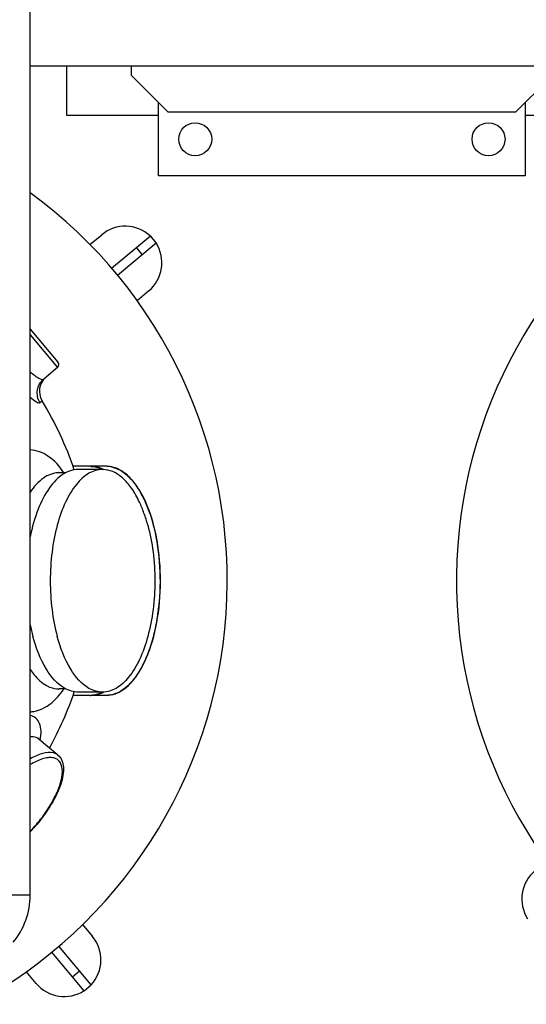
# Model space of a CAD drawing. Header units: metres. Extents: x 70279.8 to 70377.7, y 409251.8 to 409331.5.
# Tile 104 of 244: x 70312.374 to 70312.651, y 409313.354 to 409313.891. Entities that reach past the tile are written whole.
import ezdxf

# ---------------------------------------------------------------- set-up
doc = ezdxf.new("R2010")
doc.units = ezdxf.units.M
for name, color, linetype in [('02___PRT_ALL_AXES', 7, 'Continuous'), ('1_AXES', 7, 'Continuous'), ('7_ALL_FEATURES', 7, 'Continuous'), ('AX', 7, 'Continuous')]:
    doc.layers.add(name, color=color, linetype=linetype)

# ---------------------------------------------------------------- blocks, each defined once
blk = doc.blocks.new('PASS UNIT_20170322')
at = {"linetype": 'Continuous'}
for p, q in [((4713.39, 108.25), (4721.97, 118.48)), ((4942.7, 123.38), (4924.95, 108.49)), ((4945.81, 123.38), (4927.77, 108.24)), ((4905.8, 118.1), (4906.77, 116.94)), ((4924.95, 108.49), (4918.61, 116.05)), ((4584.74, 93.89), (4605.86, 111.61)), ((4587.95, 90.06), (4609.08, 107.78)), ((4749.5, 103.96), (4749.5, 107.54)), ((4867.5, 103.98), (4867.5, 107.54)), ((4592.4, 100.31), (4595.61, 96.48)), ((4746, 90.75), (4746, 100.02)), ((4747.75, 83.96), (4747.75, 97.2)), ((4869.25, 83.96), (4869.25, 97.2)), ((4871, 90.75), (4871, 100.02)), ((4584.74, 93.89), (4587.95, 90.06)), ((4746, 81.92), (4746, 90.31)), ((4871, 81.92), (4871, 90.31)), ((4747.71, 83.94), (4747.74, 83.87)), ((4869.25, 83.87), (4869.29, 83.94)), ((4975.27, 75.74), (4992.99, 54.62)), ((4979.1, 78.96), (4996.82, 57.83)), ((4986.57, 62.28), (4990.4, 65.49)), ((5084.5, 68.38), (5064.5, 48.38)), ((5089.5, 68.38), (5084.5, 68.38)), ((4992.99, 54.62), (4996.82, 57.83)), ((5064.5, 48.38), (5064.5, -141.62)), ((5064.5, -141.62), (5084.5, -161.62)), ((5062.5, -196.62), (5062.5, -146.62))]:
    blk.add_line(p, q, dxfattribs=at)
for centre, radius, start, end in [((4601.67, 104.83), 20, 130, 212.8192), ((4732.98, 188.39), 89.47, 226.6104, 230.0077), ((4731.81, 187), 87.48, 226.6522, 230.0076), ((4717.66, 122.09), 5.62, 320.0197, 327.9103), ((4717.57, 122.15), 5.73, 327.9012, 329.3242), ((4804.22, 25.35), 100.01, 101.4086, 105.125), ((4911.97, 108.4), 10, 40, 121.3294), ((4808.5, 278.38), 189, 241.136, 251.305), ((4808.5, 278.38), 189, 288.6909, 301.3294), ((4854.49, 107.53), 13.01, 0.0008, 2.5216), ((4926.48, 109.77), 2, 220, 310), ((4601.67, 104.83), 20, 227.1808, 310), ((4760.15, 90.75), 14.15, 180, 180.3815), ((4759.76, 90.75), 13.76, 180, 180.3845), ((4760.17, 90.75), 14.17, 180.3817, 181.783), ((4759.77, 90.75), 13.77, 180.3848, 181.8331), ((4759.77, 90.31), 13.77, 178.7468, 179.9999), ((4857.22, 90.75), 13.78, 358.1661, 359.0909), ((4856.83, 90.75), 14.17, 358.2162, 359.091), ((4856.84, 90.75), 14.16, 359.0911, 359.9999), ((4857.24, 90.75), 13.76, 359.0909, 359.9999), ((4857.22, 90.31), 13.77, 360, 0.9029), ((4762.6, 91.11), 16.73, 200.6244, 205.7479), ((4762.45, 91.34), 16.53, 200.8001, 201.5195), ((4763.19, 91.64), 17.33, 201.5542, 206.4572), ((4763.53, 91.55), 17.75, 205.7154, 207.2687), ((4763.62, 92.03), 17.85, 206.6103, 206.9716), ((4763.94, 92), 18.16, 206.4244, 206.8943), ((4853.47, 91.54), 17.75, 332.6671, 334.3406), ((4853.06, 92), 18.16, 333.0858, 333.5754), ((4853.38, 92.03), 17.85, 333.0284, 333.3897), ((4857.1, 81.93), 13.9, 353.6593, 356.8895), ((4857.21, 81.92), 13.79, 356.8921, 359.9987), ((4982.05, 71.55), 20, 317.1808, 40), ((4762.28, 82.44), 16.35, 200.1076, 200.5857), ((4761.99, 82.48), 16.07, 200.5858, 201.0568), ((4856.45, 82.04), 14.55, 347.2198, 347.828), ((4856.7, 81.99), 14.3, 347.8194, 351.8576), ((4856.96, 81.95), 14.04, 351.8665, 353.6606), ((4982.05, 71.55), 20, 220, 302.8192), ((4634.95, -164.79), 20, 40, 122.8192)]:
    blk.add_arc(centre, radius, start, end, dxfattribs=at)
for points, knots in [([(4713.39, 108.25), (4712.63, 107.34), (4710.54, 105.86), (4706.64, 105.09), (4702.21, 105.42), (4695.27, 107.27), (4685.98, 111.87), (4678.98, 116.91), (4675.48, 119.85)], [0, 0, 0, 0, 0.083426, 0.173038, 0.275395, 0.394042, 0.677432, 1, 1, 1, 1]), ([(4675.58, 119.97), (4678.21, 117.77), (4683.51, 113.81), (4691.6, 109.19), (4699.06, 106.38), (4705.31, 105.43), (4709.68, 106.77), (4711.51, 109.16), (4712.11, 111.37), (4712.05, 113.96), (4711.06, 118.15), (4709.49, 121.27), (4708.22, 123.38)], [0, 0, 0, 0, 0.184821, 0.355593, 0.500308, 0.611724, 0.692974, 0.729566, 0.76886, 0.814322, 0.867801, 1, 1, 1, 1]), ([(4713.39, 108.25), (4714.02, 109), (4715.22, 111.72), (4714.47, 117.23), (4712.62, 121.19), (4711.38, 123.38)], [0, 0, 0, 0, 0.184226, 0.530325, 1, 1, 1, 1]), ([(4721.5, 117.89), (4723.17, 117.59), (4726.26, 117.29), (4730.52, 117.98), (4733.74, 120.07), (4734.79, 122.26), (4735.07, 123.38)], [0, 0, 0, 0, 0.315191, 0.570755, 0.786307, 1, 1, 1, 1]), ([(4721.97, 118.48), (4722.05, 118.56), (4722.27, 118.8), (4722.54, 119.01), (4722.74, 119.1)], [0, 0, 0, 0, 0.334402, 1, 1, 1, 1]), ([(4722.5, 119.23), (4722.67, 119.51), (4723.3, 120.8), (4723.47, 122.28), (4723.43, 123.38)], [0, 0, 0, 0, 0.231252, 1, 1, 1, 1]), ([(4737.07, 123.38), (4737.09, 122.72), (4737.35, 119.99), (4738.31, 117.36), (4739.31, 115.54)], [0, 0, 0, 0, 0.242626, 1, 1, 1, 1]), ([(4747.75, 97.2), (4747.75, 98.45), (4748.12, 101.04), (4751.12, 107.9), (4761.33, 116.29), (4771.92, 120.22), (4778.12, 121.9)], [0, 0, 0, 0, 0.090616, 0.186418, 0.535377, 1, 1, 1, 1]), ([(4760.11, 123.38), (4759.14, 122.73), (4755.77, 120.25), (4752.81, 117.08), (4751.35, 114.42)], [0, 0, 0, 0, 0.279062, 1, 1, 1, 1]), ([(4869.25, 97.2), (4869.25, 100.05), (4866.97, 106.45), (4858.81, 113.85), (4846.99, 119.77), (4837.67, 122.35), (4832.58, 123.38)], [0, 0, 0, 0, 0.178647, 0.398802, 0.674721, 1, 1, 1, 1]), ([(4867.49, 108.11), (4867.36, 110.94), (4864.8, 117.21), (4859.82, 121.41), (4856.89, 123.38)], [0, 0, 0, 0, 0.445435, 1, 1, 1, 1]), ([(4867.5, 104.97), (4870.97, 107.36), (4876.87, 112.46), (4879.82, 119.98), (4879.93, 123.38)], [0, 0, 0, 0, 0.553581, 1, 1, 1, 1]), ([(4908.69, 123.38), (4907.76, 122.28), (4906.61, 120.8), (4905.67, 119), (4905.65, 118.27), (4905.8, 118.1)], [0, 0, 0, 0, 0.693591, 0.889676, 1, 1, 1, 1]), ([(4905.8, 118.1), (4907.77, 119.3), (4912.73, 120.34), (4917.13, 117.81), (4918.61, 116.05)], [0, 0, 0, 0, 0.501312, 1, 1, 1, 1]), ([(4922.58, 123.38), (4921.28, 121.91), (4919.67, 119.88), (4918.39, 117.35), (4918.39, 116.3), (4918.61, 116.05)], [0, 0, 0, 0, 0.682581, 0.883083, 1, 1, 1, 1]), ([(4739.31, 115.54), (4739.84, 114.57), (4742.54, 110.44), (4746.35, 107.14), (4749.5, 104.98)], [0, 0, 0, 0, 0.224951, 1, 1, 1, 1]), ([(4751.35, 114.42), (4751.05, 113.87), (4750.02, 111.72), (4749.5, 109.3), (4749.5, 107.54)], [0, 0, 0, 0, 0.262123, 1, 1, 1, 1]), ([(4747.75, 83.96), (4747.75, 85.21), (4748.12, 87.8), (4751.12, 94.65), (4761.33, 103.04), (4771.92, 106.97), (4778.12, 108.65)], [0, 0, 0, 0, 0.090616, 0.186418, 0.535377, 1, 1, 1, 1]), ([(4749.43, 108.1), (4749.39, 108.2), (4749.52, 107.73), (4749.5, 107.62), (4749.5, 107.54)], [0, 0, 0, 0, 0.536438, 1, 1, 1, 1]), ([(4869.25, 83.96), (4869.25, 86.51), (4867.48, 92.16), (4860.83, 99.05), (4851, 104.78), (4838.46, 109.13), (4823.99, 111.86), (4808.5, 112.79), (4793.01, 111.86), (4782.93, 109.96), (4778.12, 108.65)], [0, 0, 0, 0, 0.074511, 0.163666, 0.273667, 0.403643, 0.548713, 0.701822, 0.85493, 1, 1, 1, 1]), ([(4867.5, 107.54), (4867.5, 107.62), (4867.48, 107.73), (4867.61, 108.21), (4867.57, 108.11)], [0, 0, 0, 0, 0.446499, 1, 1, 1, 1]), ([(4746.95, 85.22), (4746.79, 85.63), (4746.25, 87.28), (4746, 89.02), (4746, 90.31)], [0, 0, 0, 0, 0.256104, 1, 1, 1, 1]), ([(4746.01, 90.31), (4746.02, 89.78), (4746.22, 87.62), (4746.92, 85.51), (4747.66, 84.04)], [0, 0, 0, 0, 0.243693, 1, 1, 1, 1]), ([(4870.99, 90.31), (4870.98, 89.77), (4870.78, 87.57), (4870.07, 85.42), (4869.33, 83.92)], [0, 0, 0, 0, 0.244403, 1, 1, 1, 1]), ([(4869.34, 84.04), (4869.59, 84.54), (4870.47, 86.53), (4870.94, 88.71), (4870.99, 90.31)], [0, 0, 0, 0, 0.260015, 1, 1, 1, 1]), ([(4869.47, 83.86), (4869.72, 84.38), (4870.58, 86.43), (4871, 88.67), (4871, 90.31)], [0, 0, 0, 0, 0.259636, 1, 1, 1, 1]), ([(4746.95, 76.83), (4746.79, 77.24), (4746.25, 78.89), (4746, 80.64), (4746, 81.92)], [0, 0, 0, 0, 0.256104, 1, 1, 1, 1]), ([(4746.97, 76.69), (4748.51, 72.6), (4753.63, 67.03), (4762.28, 61.72), (4774.15, 56.65), (4791.6, 52.77), (4813.78, 51.79), (4835.29, 54.47), (4851.33, 59.72), (4861.34, 65.76), (4866.71, 70.64), (4870.17, 76.06), (4871, 80.04), (4871, 81.92)], [0, 0, 0, 0, 0.091388, 0.148325, 0.212757, 0.359584, 0.519016, 0.674469, 0.810364, 0.867733, 0.91749, 0.960702, 1, 1, 1, 1]), ([(4838.88, 59.26), (4834.07, 57.95), (4823.99, 56.05), (4808.5, 55.12), (4793.01, 56.05), (4778.54, 58.78), (4766, 63.13), (4756.17, 68.86), (4749.52, 75.75), (4747.75, 81.4), (4747.75, 83.96)], [0, 0, 0, 0, 0.14507, 0.298178, 0.451287, 0.596357, 0.726333, 0.836334, 0.925489, 1, 1, 1, 1]), ([(4838.88, 59.26), (4841.1, 59.86), (4845.37, 61.19), (4852.19, 63.97), (4858.82, 67.66), (4864.61, 72.55), (4868.34, 78.01), (4869.25, 82.06), (4869.25, 83.96)], [0, 0, 0, 0, 0.166395, 0.321644, 0.530789, 0.710329, 0.863392, 1, 1, 1, 1]), ([(4870.65, 78.82), (4869.78, 74.99), (4865.77, 69.42), (4858.39, 64.01), (4847.88, 58.61), (4831.8, 54.07), (4810.71, 52.01), (4789.34, 53.38), (4772.71, 57.38), (4761.48, 62.37), (4753.31, 67.52), (4748.49, 72.83), (4746.99, 76.71)], [0, 0, 0, 0, 0.084161, 0.136651, 0.196618, 0.33586, 0.491545, 0.648819, 0.792478, 0.855362, 0.910919, 1, 1, 1, 1])]:
    blk.add_open_spline(points, degree=3, knots=knots, dxfattribs=at)
for points in [[(4747, 85.47), (4746.41, 87.01), (4746.06, 88.67), (4746.01, 90.31)], [(4746, 81.92), (4746, 80.2), (4746.33, 78.45), (4746.92, 76.82)]]:
    blk.add_open_spline(points, degree=3, dxfattribs=at)
at = {"layer": '02___PRT_ALL_AXES', "linetype": 'Continuous'}
for p, q in [((5062.5, 103.38), (5089.5, 103.38)), ((5062.5, 53.38), (5062.5, 103.38)), ((5029.5, 53.38), (5069.5, 53.38)), ((5029.5, -146.62), (5029.5, 53.38)), ((5069.5, -146.62), (5029.5, -146.62))]:
    blk.add_line(p, q, dxfattribs=at)
for centre in [(5049.5, 33.38), (5049.5, -126.62)]:
    blk.add_circle(centre, 9, dxfattribs=at)
at = {"layer": '1_AXES', "linetype": 'Continuous'}
for p, q in [((4636.94, 123.38), (4636.94, 433.38)), ((4588.81, 120.15), (4595.22, 125.52)), ((4636.94, 123.38), (6003.83, 123.38)), ((4620.93, 94.88), (4614.52, 89.51)), ((4992, 90.81), (4997.37, 84.4)), ((4966.73, 58.69), (4961.36, 65.1))]:
    blk.add_line(p, q, dxfattribs=at)
blk.add_arc((4636.94, 163.38), 40, 230, 270, dxfattribs=at)
at = {"layer": '7_ALL_FEATURES', "linetype": 'Continuous'}
blk.add_line((5089.5, 123.38), (5089.5, -216.62), dxfattribs=at)
at = {"layer": 'AX', "linetype": 'Continuous'}
for centre, start, end in [((4808.5, 278.38), 208.3111, 323.8012), ((4808.5, -371.62), 36.1988, 149.6541)]:
    blk.add_arc(centre, 262.5, start, end, dxfattribs=at)

msp = doc.modelspace()

# ---------------------------------------------------------------- block references
at = {"xscale": 0.001, "yscale": 0.001, "zscale": 0.001, "rotation": 90}
msp.add_blockref('PASS UNIT_20170322', (70312.50338, 409308.77649), dxfattribs=at)

doc.saveas('drawing.dxf')
